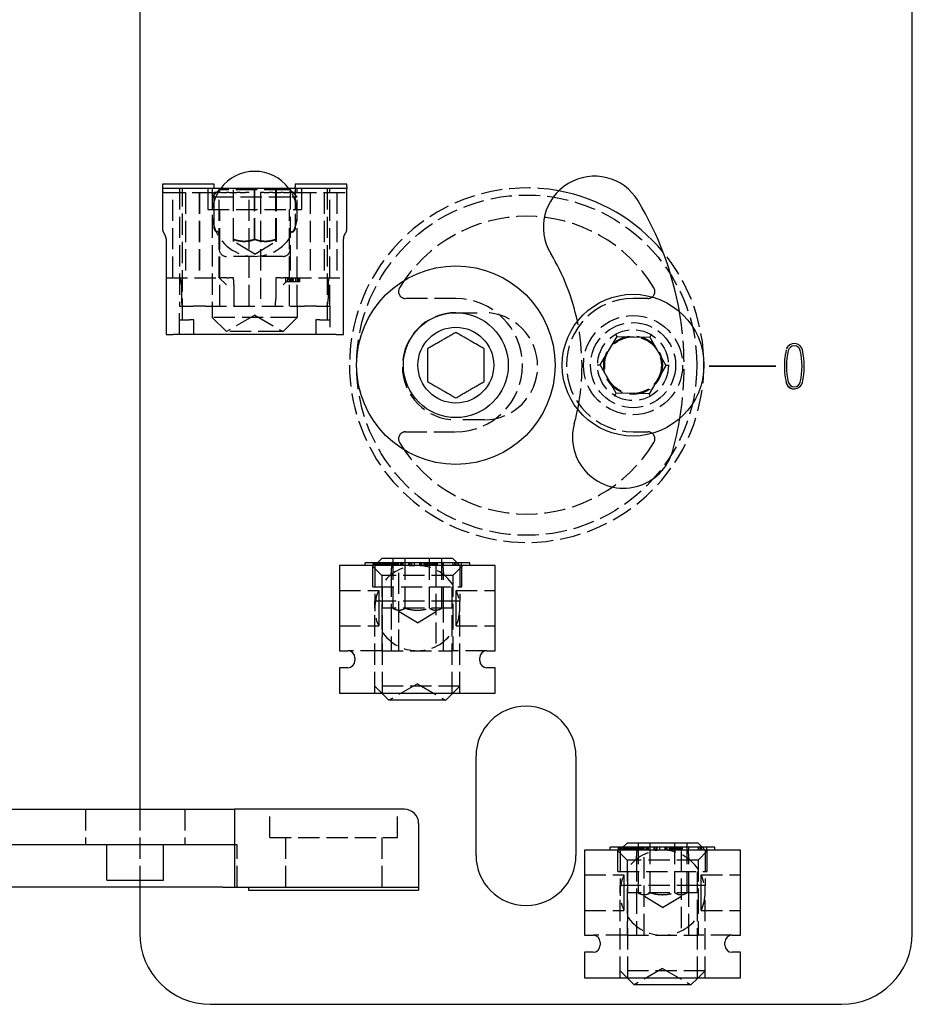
# Model space of a CAD drawing. Header units: millimetres. Extents: x -168 to 186, y -31 to 142.
# Tile 8 of 52: x 10 to 73, y -11 to 58. Entities that reach past the tile are written whole.
import ezdxf

# ---------------------------------------------------------------- set-up
doc = ezdxf.new("R2010")
doc.units = ezdxf.units.MM
doc.header["$LTSCALE"] = 10
doc.linetypes.add('ALLCAD_Strich', pattern=[0.2, 0.15, -0.05])
doc.layers.add('BESCH_KONT_sich_schn_ansi_2d', color=40, linetype='Continuous')

msp = doc.modelspace()

# ---------------------------------------------------------------- linework, layer by layer
at = {"layer": 'BESCH_KONT_sich_schn_ansi_2d', "linetype": 'Continuous', "extrusion": (0, 1, 2.22045e-16)}
for p, q in [((72.823, -6.006), (72.823, 111.494)), ((18.324, 73.892), (18.324, 2.75)), ((23.587, 46.839), (19.938, 46.839)), ((19.938, 46.839), (19.938, 46.639)), ((19.938, 46.639), (19.938, 46.539)), ((19.938, 46.539), (19.938, 43.673)), ((20.438, 46.539), (19.938, 46.539)), ((32.438, 46.539), (20.438, 46.539)), ((23.587, 46.639), (23.587, 46.839)), ((23.587, 46.539), (23.587, 46.639)), ((29.287, 46.839), (29.287, 46.639)), ((32.938, 46.839), (29.287, 46.839)), ((29.287, 46.539), (29.287, 46.639)), ((32.938, 46.539), (32.438, 46.539)), ((32.938, 46.639), (32.938, 46.839)), ((32.938, 46.639), (32.938, 46.539)), ((32.938, 43.673), (32.938, 46.539)), ((20.004, 43.423), (20.121, 43.222)), ((32.754, 43.222), (32.871, 43.423)), ((20.188, 42.972), (20.188, 36.239)), ((32.688, 36.239), (32.688, 42.972)), ((20.188, 36.239), (20.688, 36.239)), ((32.188, 36.239), (20.688, 36.239)), ((32.188, 36.239), (32.688, 36.239)), ((51.996, 36.084), (51.883, 36.286)), ((54.423, 36.251), (54.305, 36.053)), ((50.814, 34.1), (51.996, 36.084)), ((51.996, 36.084), (54.305, 36.053)), ((54.305, 36.053), (55.433, 34.037)), ((50.583, 34.103), (50.814, 34.1)), ((51.942, 32.085), (50.814, 34.1)), ((55.433, 34.037), (54.251, 32.053)), ((55.663, 34.034), (55.433, 34.037)), ((58.488, 33.994), (58.502, 33.994)), ((63.188, 33.994), (58.505, 33.994)), ((58.505, 33.993), (63.188, 33.993)), ((63.206, 33.994), (63.191, 33.994)), ((51.823, 31.886), (51.942, 32.085)), ((54.251, 32.053), (51.942, 32.085)), ((54.364, 31.852), (54.251, 32.053)), ((35.408, 20.432), (35.108, 20.132)), ((40.408, 20.432), (35.408, 20.432)), ((40.408, 20.432), (40.708, 20.132)), ((32.408, 19.932), (32.408, 13.932)), ((43.408, 19.932), (32.408, 19.932)), ((34.218, 19.932), (34.218, 20.132)), ((34.91, 20.132), (34.218, 20.132)), ((34.91, 19.932), (34.91, 20.132)), ((35.212, 20.132), (34.91, 20.132)), ((35.256, 20.132), (35.212, 20.132)), ((35.281, 20.132), (35.256, 20.132)), ((35.311, 20.132), (35.281, 20.132)), ((35.346, 20.132), (35.311, 20.132)), ((35.39, 20.132), (35.346, 20.132)), ((35.39, 19.932), (35.39, 20.132)), ((35.442, 20.132), (35.39, 20.132)), ((35.505, 20.132), (35.442, 20.132)), ((35.442, 19.932), (35.442, 20.132)), ((35.505, 19.932), (35.505, 20.132)), ((35.53, 20.132), (35.505, 20.132)), ((35.557, 20.132), (35.53, 20.132)), ((35.584, 20.132), (35.557, 20.132)), ((35.612, 20.132), (35.584, 20.132)), ((35.612, 19.932), (35.612, 20.132)), ((35.642, 20.132), (35.612, 20.132)), ((35.672, 20.132), (35.642, 20.132)), ((35.705, 20.132), (35.672, 20.132)), ((35.735, 20.132), (35.705, 20.132)), ((35.768, 20.132), (35.735, 20.132)), ((35.801, 20.132), (35.768, 20.132)), ((35.809, 20.132), (35.801, 20.132)), ((35.809, 19.932), (35.809, 20.132)), ((37.309, 20.132), (35.809, 20.132)), ((37.309, 19.932), (37.309, 20.132)), ((38.16, 20.132), (37.309, 20.132)), ((38.16, 19.932), (38.16, 20.132)), ((38.881, 20.132), (38.16, 20.132)), ((38.881, 19.932), (38.881, 20.132)), ((39.193, 20.132), (38.881, 20.132)), ((39.193, 19.932), (39.193, 20.132)), ((41.024, 20.132), (39.193, 20.132)), ((41.024, 19.932), (41.024, 20.132)), ((41.6, 20.132), (41.024, 20.132)), ((41.6, 19.932), (41.6, 20.132)), ((43.408, 13.932), (43.408, 19.932)), ((32.408, 13.932), (33.008, 13.932)), ((42.808, 13.932), (43.408, 13.932)), ((33.508, 13.432), (33.508, 13.232)), ((42.308, 13.232), (42.308, 13.432)), ((33.008, 12.732), (32.408, 12.732)), ((32.408, 12.732), (32.408, 11.432)), ((43.408, 12.732), (42.808, 12.732)), ((43.408, 11.432), (43.408, 12.732)), ((32.408, 11.432), (32.408, 10.932)), ((43.408, 10.932), (43.408, 11.432)), ((32.408, 10.932), (43.408, 10.932)), ((35.908, 10.432), (35.408, 10.932)), ((39.908, 10.432), (35.908, 10.432)), ((39.908, 10.432), (40.408, 10.932)), ((42.049, -0.506), (42.049, 6.494)), ((49.099, 6.494), (49.099, -0.506)), ((-25.005, 2.75), (25.005, 2.75)), ((36, 2.75), (25.005, 2.75)), ((37, 2.75), (36, 2.75)), ((25, 1.75), (25, -2.75)), ((38, 1.75), (38, -2.75)), ((25, 0.25), (-25, 0.25)), ((16, -2.25), (16, 0.25)), ((20, -2.25), (20, 0.25)), ((51.518, -0.134), (51.518, 0.066)), ((52.21, 0.066), (51.518, 0.066)), ((52.21, -0.134), (52.21, 0.066)), ((52.512, 0.066), (52.21, 0.066)), ((52.708, 0.366), (52.408, 0.066)), ((52.556, 0.066), (52.512, 0.066)), ((52.58, 0.066), (52.556, 0.066)), ((52.61, 0.066), (52.58, 0.066)), ((52.646, 0.066), (52.61, 0.066)), ((52.69, 0.066), (52.646, 0.066)), ((52.69, -0.134), (52.69, 0.066)), ((52.742, 0.066), (52.69, 0.066)), ((57.708, 0.366), (52.708, 0.366)), ((52.805, 0.066), (52.742, 0.066)), ((52.742, -0.134), (52.742, 0.066)), ((52.805, -0.134), (52.805, 0.066)), ((52.829, 0.066), (52.805, 0.066)), ((52.857, 0.066), (52.829, 0.066)), ((52.884, 0.066), (52.857, 0.066)), ((52.912, 0.066), (52.884, 0.066)), ((52.912, -0.134), (52.912, 0.066)), ((52.942, 0.066), (52.912, 0.066)), ((52.972, 0.066), (52.942, 0.066)), ((53.005, 0.066), (52.972, 0.066)), ((53.035, 0.066), (53.005, 0.066)), ((53.068, 0.066), (53.035, 0.066)), ((53.1, 0.066), (53.068, 0.066)), ((53.109, 0.066), (53.1, 0.066)), ((53.109, -0.134), (53.109, 0.066)), ((54.609, 0.066), (53.109, 0.066)), ((54.609, -0.134), (54.609, 0.066)), ((55.46, 0.066), (54.609, 0.066)), ((55.46, -0.134), (55.46, 0.066)), ((56.181, 0.066), (55.46, 0.066)), ((56.181, -0.134), (56.181, 0.066)), ((56.493, 0.066), (56.181, 0.066)), ((56.493, -0.134), (56.493, 0.066)), ((58.324, 0.066), (56.493, 0.066)), ((57.708, 0.366), (58.008, 0.066)), ((58.324, -0.134), (58.324, 0.066)), ((58.9, 0.066), (58.324, 0.066)), ((58.9, -0.134), (58.9, 0.066)), ((49.708, -0.134), (49.708, -6.134)), ((60.708, -0.134), (49.708, -0.134)), ((60.708, -6.134), (60.708, -0.134)), ((24.195, -2.75), (5, -2.75)), ((16, -2.25), (20, -2.25)), ((18.324, -2.75), (18.324, -6.006)), ((24.195, -2.75), (25, -2.75)), ((25, -2.75), (36, -2.75)), ((26, -2.75), (26, -2.95)), ((36, -2.75), (38, -2.75)), ((38, -2.75), (38, -2.95)), ((26, -2.95), (38, -2.95)), ((49.708, -6.134), (50.308, -6.134)), ((60.108, -6.134), (60.708, -6.134)), ((50.808, -6.634), (50.808, -6.834)), ((59.608, -6.834), (59.608, -6.634)), ((50.308, -7.334), (49.708, -7.334)), ((49.708, -7.334), (49.708, -8.634)), ((60.708, -7.334), (60.108, -7.334)), ((60.708, -8.634), (60.708, -7.334)), ((49.708, -8.634), (49.708, -9.134)), ((60.708, -9.134), (60.708, -8.634)), ((49.708, -9.134), (60.708, -9.134)), ((53.208, -9.634), (52.708, -9.134)), ((57.208, -9.634), (53.208, -9.634)), ((57.208, -9.634), (57.708, -9.134)), ((23.323, -11.006), (67.823, -11.006))]:
    msp.add_line(p, q, dxfattribs=at)
at = {"layer": 'BESCH_KONT_sich_schn_ansi_2d', "linetype": 'ALLCAD_Strich', "extrusion": (0, 1, 2.22045e-16)}
for p, q in [((21.137, 46.539), (21.137, 38.239)), ((21.337, 37.264), (21.337, 46.539)), ((23.137, 46.539), (23.137, 45.039)), ((23.437, 46.539), (23.437, 38.239)), ((23.587, 44.739), (23.587, 46.539)), ((23.938, 42.239), (23.938, 46.539)), ((28.937, 46.539), (28.937, 42.239)), ((29.287, 46.539), (29.287, 44.739)), ((29.437, 38.239), (29.437, 46.539)), ((29.738, 46.539), (29.738, 45.039)), ((31.538, 46.539), (31.538, 37.264)), ((31.738, 38.239), (31.738, 46.539)), ((20.021, 46.239), (23.587, 46.239)), ((20.656, 40.239), (20.656, 46.239)), ((21.547, 46.239), (21.547, 40.239)), ((22.522, 46.239), (22.522, 40.239)), ((22.537, 46.239), (22.537, 40.239)), ((23.437, 45.939), (29.043, 45.939)), ((23.938, 46.439), (23.437, 45.939)), ((23.762, 46.239), (23.587, 46.239)), ((23.938, 46.239), (23.762, 46.239)), ((28.609, 46.439), (23.938, 46.439)), ((24.037, 46.239), (23.938, 46.239)), ((24.037, 46.239), (24.435, 46.239)), ((24.6, 46.239), (24.435, 46.239)), ((24.6, 46.239), (25.172, 46.239)), ((24.933, 42.939), (24.933, 46.439)), ((24.942, 42.939), (24.942, 46.439)), ((25.421, 46.239), (25.172, 46.239)), ((25.421, 46.239), (25.787, 46.239)), ((26.037, 46.239), (25.787, 46.239)), ((26.037, 38.239), (26.037, 46.239)), ((26.429, 42.939), (26.429, 46.439)), ((26.446, 42.939), (26.446, 46.439)), ((26.837, 46.239), (26.837, 38.239)), ((27.087, 46.239), (26.837, 46.239)), ((27.087, 46.239), (27.454, 46.239)), ((27.703, 46.239), (27.454, 46.239)), ((27.703, 46.239), (28.275, 46.239)), ((27.933, 42.939), (27.933, 46.439)), ((27.942, 46.439), (27.942, 42.939)), ((28.44, 46.239), (28.275, 46.239)), ((28.44, 46.239), (28.837, 46.239)), ((28.937, 46.439), (28.609, 46.439)), ((28.937, 46.239), (28.837, 46.239)), ((28.937, 46.439), (29.437, 45.939)), ((29.113, 46.239), (28.937, 46.239)), ((29.043, 45.939), (29.437, 45.939)), ((29.287, 46.239), (29.113, 46.239)), ((29.287, 46.239), (32.854, 46.239)), ((30.338, 46.239), (30.338, 40.239)), ((30.353, 46.239), (30.353, 40.239)), ((31.328, 46.239), (31.328, 40.239)), ((32.219, 46.239), (32.219, 40.239)), ((23.137, 45.039), (29.738, 45.039)), ((23.587, 43.689), (23.587, 44.739)), ((23.979, 38.239), (23.979, 45.039)), ((28.896, 38.239), (28.896, 45.039)), ((29.287, 44.739), (29.287, 43.689)), ((26.438, 41.898), (24.937, 42.8)), ((26.438, 41.898), (27.938, 42.8)), ((23.938, 40.239), (23.938, 42.239)), ((28.438, 41.739), (24.437, 41.739)), ((28.937, 42.239), (28.937, 40.239)), ((20.188, 40.239), (23.938, 40.239)), ((21.262, 39.739), (21.262, 38.739)), ((23.938, 40.239), (24.037, 40.239)), ((24.437, 39.739), (23.938, 40.239)), ((24.435, 40.239), (24.037, 40.239)), ((24.435, 40.239), (24.6, 40.239)), ((24.93, 40.239), (24.6, 40.239)), ((24.959, 39.739), (24.959, 38.739)), ((27.916, 39.739), (27.916, 38.739)), ((28.275, 40.239), (27.945, 40.239)), ((28.275, 40.239), (28.44, 40.239)), ((28.937, 40.239), (28.438, 39.739)), ((28.837, 40.239), (28.44, 40.239)), ((28.604, 40.239), (28.604, 39.939)), ((28.758, 39.939), (28.604, 39.939)), ((28.758, 40.239), (28.758, 39.939)), ((28.88, 39.939), (28.758, 39.939)), ((28.837, 40.239), (28.937, 40.239)), ((28.88, 40.239), (28.88, 39.939)), ((29.098, 39.939), (28.88, 39.939)), ((28.907, 40.239), (28.907, 39.939)), ((28.937, 40.239), (32.688, 40.239)), ((29.01, 40.239), (29.01, 39.939)), ((29.015, 40.239), (29.015, 39.939)), ((29.041, 40.239), (29.041, 39.939)), ((29.098, 40.239), (29.098, 39.939)), ((29.314, 39.939), (29.098, 39.939)), ((29.128, 40.239), (29.128, 39.939)), ((29.155, 40.239), (29.155, 39.939)), ((29.314, 40.239), (29.314, 39.939)), ((29.436, 39.939), (29.314, 39.939)), ((29.436, 40.239), (29.436, 39.939)), ((29.604, 39.939), (29.436, 39.939)), ((29.486, 40.239), (29.486, 39.939)), ((29.499, 40.239), (29.499, 39.939)), ((29.604, 40.239), (29.604, 39.939)), ((31.613, 39.739), (31.613, 38.739)), ((21.137, 36.239), (21.137, 38.239)), ((21.137, 38.239), (22.09, 38.239)), ((22.938, 38.239), (22.09, 38.239)), ((22.938, 38.239), (29.937, 38.239)), ((23.437, 38.239), (23.437, 37.439)), ((29.437, 38.239), (29.437, 37.439)), ((30.785, 38.239), (29.937, 38.239)), ((30.785, 38.239), (31.738, 38.239)), ((31.738, 38.239), (31.738, 36.239)), ((40.623, 38.769), (37.082, 38.769)), ((54.165, 38.769), (53.123, 38.769)), ((26.438, 37.594), (24.437, 36.439)), ((26.438, 37.594), (28.438, 36.439)), ((40.624, 37.769), (42.624, 37.769)), ((21.137, 37.264), (21.282, 37.264)), ((21.282, 37.264), (21.337, 37.264)), ((21.337, 37.264), (21.837, 37.264)), ((22.137, 37.264), (21.837, 37.264)), ((22.137, 36.239), (22.137, 37.264)), ((29.043, 37.439), (23.437, 37.439)), ((24.437, 36.439), (23.437, 37.439)), ((28.438, 36.439), (29.437, 37.439)), ((29.437, 37.439), (29.043, 37.439)), ((31.038, 37.264), (30.738, 37.264)), ((30.738, 37.264), (30.738, 36.239)), ((31.038, 37.264), (31.538, 37.264)), ((31.538, 37.264), (31.593, 37.264)), ((31.593, 37.264), (31.738, 37.264)), ((28.174, 36.439), (24.437, 36.439)), ((28.438, 36.439), (28.174, 36.439)), ((42.624, 30.219), (40.624, 30.219)), ((37.082, 29.369), (40.623, 29.369)), ((53.123, 29.369), (54.165, 29.369)), ((36.176, 20.432), (36.176, 16.932)), ((37.042, 16.932), (37.042, 20.432)), ((38.774, 16.932), (38.774, 20.432)), ((39.64, 16.932), (39.64, 20.432)), ((34.708, 19.932), (35.408, 19.232)), ((34.758, 18.432), (34.758, 19.932)), ((34.799, 19.932), (34.799, 20.132)), ((34.897, 19.932), (34.897, 20.132)), ((35.108, 20.132), (34.908, 19.932)), ((34.908, 19.932), (34.908, 17.432)), ((34.911, 19.932), (34.911, 20.132)), ((34.927, 19.932), (34.927, 20.132)), ((34.949, 19.932), (34.949, 20.132)), ((34.952, 19.932), (34.952, 20.132)), ((34.974, 19.932), (34.974, 20.132)), ((34.977, 19.932), (34.977, 20.132)), ((34.99, 19.932), (34.99, 20.132)), ((34.996, 19.932), (34.996, 20.132)), ((35.007, 19.932), (35.007, 20.132)), ((35.018, 19.932), (35.018, 20.132)), ((35.02, 19.932), (35.02, 20.132)), ((35.04, 19.932), (35.04, 20.132)), ((35.042, 19.932), (35.042, 20.132)), ((35.045, 19.932), (35.045, 20.132)), ((35.053, 19.932), (35.053, 20.132)), ((35.056, 19.932), (35.056, 20.132)), ((35.061, 19.932), (35.061, 20.132)), ((35.064, 19.932), (35.064, 20.132)), ((35.067, 19.932), (35.067, 20.132)), ((35.075, 19.932), (35.075, 20.132)), ((35.078, 19.932), (35.078, 20.132)), ((35.097, 19.932), (35.097, 20.132)), ((35.1, 19.932), (35.1, 20.132)), ((35.105, 19.932), (35.105, 20.132)), ((35.114, 19.932), (35.114, 20.132)), ((35.127, 19.932), (35.127, 20.132)), ((35.133, 19.932), (35.133, 20.132)), ((35.138, 19.932), (35.138, 20.132)), ((35.149, 19.932), (35.149, 20.132)), ((35.171, 19.932), (35.171, 20.132)), ((35.174, 19.932), (35.174, 20.132)), ((35.179, 19.932), (35.179, 20.132)), ((35.207, 19.932), (35.207, 20.132)), ((35.223, 19.932), (35.223, 20.132)), ((35.226, 19.932), (35.226, 20.132)), ((35.25, 19.932), (35.25, 20.132)), ((35.267, 19.932), (35.267, 20.132)), ((35.275, 19.932), (35.275, 20.132)), ((35.286, 19.932), (35.286, 20.132)), ((35.294, 19.932), (35.294, 20.132)), ((35.3, 19.932), (35.3, 20.132)), ((35.316, 19.932), (35.316, 20.132)), ((35.322, 19.932), (35.322, 20.132)), ((35.324, 19.932), (35.324, 20.132)), ((35.33, 19.932), (35.33, 20.132)), ((35.341, 19.932), (35.341, 20.132)), ((35.344, 19.932), (35.344, 20.132)), ((35.363, 19.932), (35.363, 20.132)), ((35.376, 19.932), (35.376, 20.132)), ((35.379, 19.932), (35.379, 20.132)), ((35.393, 19.932), (35.393, 20.132)), ((35.395, 19.932), (35.395, 20.132)), ((35.401, 19.932), (35.401, 20.132)), ((35.417, 19.932), (35.417, 20.132)), ((35.42, 19.932), (35.42, 20.132)), ((35.423, 19.932), (35.423, 20.132)), ((35.431, 19.932), (35.431, 20.132)), ((35.445, 19.932), (35.445, 20.132)), ((35.448, 19.932), (35.448, 20.132)), ((35.459, 19.932), (35.459, 20.132)), ((35.491, 19.932), (35.491, 20.132)), ((35.519, 19.932), (35.519, 20.132)), ((35.532, 19.932), (35.532, 20.132)), ((35.541, 19.932), (35.541, 20.132)), ((35.568, 19.932), (35.568, 20.132)), ((35.571, 19.932), (35.571, 20.132)), ((35.579, 19.932), (35.579, 20.132)), ((35.595, 19.932), (35.595, 20.132)), ((35.62, 19.932), (35.62, 20.132)), ((35.645, 19.932), (35.645, 20.132)), ((35.71, 19.932), (35.71, 20.132)), ((35.724, 19.932), (35.724, 20.132)), ((35.74, 19.932), (35.74, 20.132)), ((35.762, 19.932), (35.762, 20.132)), ((35.765, 19.932), (35.765, 20.132)), ((35.79, 19.932), (35.79, 20.132)), ((35.803, 19.932), (35.803, 20.132)), ((35.82, 19.932), (35.82, 20.132)), ((35.831, 19.932), (35.831, 20.132)), ((35.834, 19.932), (35.834, 20.132)), ((35.853, 19.932), (35.853, 20.132)), ((35.855, 19.932), (35.855, 20.132)), ((35.864, 19.932), (35.864, 20.132)), ((35.866, 19.932), (35.866, 20.132)), ((35.869, 19.932), (35.869, 20.132)), ((35.875, 19.932), (35.875, 20.132)), ((35.877, 19.932), (35.877, 20.132)), ((35.88, 19.932), (35.88, 20.132)), ((35.888, 19.932), (35.888, 20.132)), ((35.891, 19.932), (35.891, 20.132)), ((35.91, 19.932), (35.91, 20.132)), ((35.913, 19.932), (35.913, 20.132)), ((35.918, 19.932), (35.918, 20.132)), ((35.927, 19.932), (35.927, 20.132)), ((35.94, 19.932), (35.94, 20.132)), ((35.946, 19.932), (35.946, 20.132)), ((35.951, 19.932), (35.951, 20.132)), ((35.954, 19.932), (35.954, 20.132)), ((35.962, 19.932), (35.962, 20.132)), ((35.981, 19.932), (35.981, 20.132)), ((35.984, 19.932), (35.984, 20.132)), ((35.987, 19.932), (35.987, 20.132)), ((35.992, 19.932), (35.992, 20.132)), ((36.02, 19.932), (36.02, 20.132)), ((36.033, 19.932), (36.033, 20.132)), ((36.036, 19.932), (36.036, 20.132)), ((36.039, 19.932), (36.039, 20.132)), ((36.064, 19.932), (36.064, 20.132)), ((36.077, 19.932), (36.077, 20.132)), ((36.08, 19.932), (36.08, 20.132)), ((36.088, 19.932), (36.088, 20.132)), ((36.099, 19.932), (36.099, 20.132)), ((36.107, 19.932), (36.107, 20.132)), ((36.113, 19.932), (36.113, 20.132)), ((36.129, 19.932), (36.129, 20.132)), ((36.135, 19.932), (36.135, 20.132)), ((36.137, 19.932), (36.137, 20.132)), ((36.14, 19.932), (36.14, 20.132)), ((36.143, 19.932), (36.143, 20.132)), ((36.154, 19.932), (36.154, 20.132)), ((36.157, 19.932), (36.157, 20.132)), ((36.159, 19.932), (36.159, 20.132)), ((36.17, 19.932), (36.17, 20.132)), ((36.173, 19.932), (36.173, 20.132)), ((36.176, 19.932), (36.176, 20.132)), ((36.189, 19.932), (36.189, 20.132)), ((36.192, 19.932), (36.192, 20.132)), ((36.206, 19.932), (36.206, 20.132)), ((36.209, 19.932), (36.209, 20.132)), ((36.214, 19.932), (36.214, 20.132)), ((36.231, 19.932), (36.231, 20.132)), ((36.233, 19.932), (36.233, 20.132)), ((36.236, 19.932), (36.236, 20.132)), ((36.244, 19.932), (36.244, 20.132)), ((36.255, 19.932), (36.255, 20.132)), ((36.258, 19.932), (36.258, 20.132)), ((36.261, 19.932), (36.261, 20.132)), ((36.272, 19.932), (36.272, 20.132)), ((36.304, 19.932), (36.304, 20.132)), ((36.332, 19.932), (36.332, 20.132)), ((36.346, 19.932), (36.346, 20.132)), ((36.354, 19.932), (36.354, 20.132)), ((36.381, 19.932), (36.381, 20.132)), ((36.384, 19.932), (36.384, 20.132)), ((36.392, 19.932), (36.392, 20.132)), ((36.409, 19.932), (36.409, 20.132)), ((36.433, 19.932), (36.433, 20.132)), ((36.444, 19.932), (36.444, 20.132)), ((36.458, 19.932), (36.458, 20.132)), ((36.493, 19.932), (36.493, 20.132)), ((36.526, 19.932), (36.526, 20.132)), ((36.559, 19.932), (36.559, 20.132)), ((36.575, 19.932), (36.575, 20.132)), ((36.606, 19.932), (36.606, 20.132)), ((36.608, 13.932), (36.608, 19.932)), ((36.743, 19.932), (36.743, 20.132)), ((36.745, 19.932), (36.745, 20.132)), ((36.754, 19.932), (36.754, 20.132)), ((36.8, 19.932), (36.8, 20.132)), ((36.811, 19.932), (36.811, 20.132)), ((36.819, 19.932), (36.819, 20.132)), ((36.838, 19.932), (36.838, 20.132)), ((36.86, 19.932), (36.86, 20.132)), ((36.869, 19.932), (36.869, 20.132)), ((36.905, 19.932), (36.905, 20.132)), ((37.323, 19.932), (37.323, 20.132)), ((37.364, 19.932), (37.364, 20.132)), ((37.479, 19.932), (37.479, 20.132)), ((37.523, 19.932), (37.523, 20.132)), ((37.708, 19.932), (37.708, 20.132)), ((37.708, 19.932), (37.708, 20.132)), ((38.095, 19.932), (38.095, 20.132)), ((38.15, 19.932), (38.15, 20.132)), ((38.166, 19.932), (38.166, 20.132)), ((38.229, 19.932), (38.229, 20.132)), ((38.393, 19.932), (38.393, 20.132)), ((38.448, 19.932), (38.448, 20.132)), ((38.456, 19.932), (38.456, 20.132)), ((38.47, 19.932), (38.47, 20.132)), ((38.486, 19.932), (38.486, 20.132)), ((38.508, 19.932), (38.508, 20.132)), ((38.514, 19.932), (38.514, 20.132)), ((38.525, 19.932), (38.525, 20.132)), ((38.536, 19.932), (38.536, 20.132)), ((38.539, 19.932), (38.539, 20.132)), ((38.55, 19.932), (38.55, 20.132)), ((38.558, 19.932), (38.558, 20.132)), ((38.566, 19.932), (38.566, 20.132)), ((38.569, 19.932), (38.569, 20.132)), ((38.577, 19.932), (38.577, 20.132)), ((38.58, 19.932), (38.58, 20.132)), ((38.582, 19.932), (38.582, 20.132)), ((38.601, 19.932), (38.601, 20.132)), ((38.612, 19.932), (38.612, 20.132)), ((38.615, 19.932), (38.615, 20.132)), ((38.621, 19.932), (38.621, 20.132)), ((38.623, 19.932), (38.623, 20.132)), ((38.626, 19.932), (38.626, 20.132)), ((38.634, 19.932), (38.634, 20.132)), ((38.637, 19.932), (38.637, 20.132)), ((38.64, 19.932), (38.64, 20.132)), ((38.656, 19.932), (38.656, 20.132)), ((38.659, 19.932), (38.659, 20.132)), ((38.667, 19.932), (38.667, 20.132)), ((38.673, 19.932), (38.673, 20.132)), ((38.686, 19.932), (38.686, 20.132)), ((38.692, 19.932), (38.692, 20.132)), ((38.7, 19.932), (38.7, 20.132)), ((38.708, 19.932), (38.708, 20.132)), ((38.73, 19.932), (38.73, 20.132)), ((38.733, 19.932), (38.733, 20.132)), ((38.736, 19.932), (38.736, 20.132)), ((38.741, 19.932), (38.741, 20.132)), ((38.766, 19.932), (38.766, 20.132)), ((38.785, 19.932), (38.785, 20.132)), ((38.788, 19.932), (38.788, 20.132)), ((38.812, 19.932), (38.812, 20.132)), ((38.829, 19.932), (38.829, 20.132)), ((38.834, 19.932), (38.834, 20.132)), ((38.845, 19.932), (38.845, 20.132)), ((38.853, 19.932), (38.853, 20.132)), ((38.881, 19.932), (38.881, 20.132)), ((38.886, 19.932), (38.886, 20.132)), ((38.892, 19.932), (38.892, 20.132)), ((38.903, 19.932), (38.903, 20.132)), ((38.922, 19.932), (38.922, 20.132)), ((38.935, 19.932), (38.935, 20.132)), ((38.941, 19.932), (38.941, 20.132)), ((38.955, 19.932), (38.955, 20.132)), ((38.96, 19.932), (38.96, 20.132)), ((38.977, 19.932), (38.977, 20.132)), ((38.979, 19.932), (38.979, 20.132)), ((38.982, 19.932), (38.982, 20.132)), ((39.001, 19.932), (39.001, 20.132)), ((39.007, 19.932), (39.007, 20.132)), ((39.009, 19.932), (39.009, 20.132)), ((39.018, 19.932), (39.018, 20.132)), ((39.051, 19.932), (39.051, 20.132)), ((39.078, 19.932), (39.078, 20.132)), ((39.092, 19.932), (39.092, 20.132)), ((39.1, 19.932), (39.1, 20.132)), ((39.119, 19.932), (39.119, 20.132)), ((39.127, 19.932), (39.127, 20.132)), ((39.133, 19.932), (39.133, 20.132)), ((39.141, 19.932), (39.141, 20.132)), ((39.155, 19.932), (39.155, 20.132)), ((39.179, 19.932), (39.179, 20.132)), ((39.204, 19.932), (39.204, 20.132)), ((39.208, 19.932), (39.208, 13.932)), ((39.292, 19.932), (39.292, 20.132)), ((39.321, 19.932), (39.321, 20.132)), ((39.651, 19.932), (39.651, 20.132)), ((39.754, 19.932), (39.754, 20.132)), ((41.108, 19.932), (40.408, 19.232)), ((40.432, 19.932), (40.432, 20.132)), ((40.55, 19.932), (40.55, 20.132)), ((40.658, 19.932), (40.658, 20.132)), ((40.708, 20.132), (40.908, 19.932)), ((40.789, 19.932), (40.789, 20.132)), ((40.908, 19.932), (40.908, 17.432)), ((41.058, 18.432), (41.058, 19.932)), ((40.408, 19.232), (35.408, 19.232)), ((35.408, 19.232), (35.408, 16.932)), ((36.059, 19.232), (36.059, 16.932)), ((39.757, 16.932), (39.757, 19.232)), ((40.408, 19.232), (40.408, 16.932)), ((32.408, 18.182), (35.181, 18.182)), ((34.758, 18.432), (41.058, 18.432)), ((35.181, 18.182), (35.181, 16.932)), ((35.45, 10.932), (35.45, 18.432)), ((40.367, 10.932), (40.367, 18.432)), ((40.635, 16.932), (40.635, 18.182)), ((40.635, 18.182), (43.408, 18.182)), ((34.908, 10.932), (34.908, 17.432)), ((35.408, 17.432), (34.908, 17.432)), ((40.408, 17.432), (35.408, 17.432)), ((40.908, 17.432), (40.408, 17.432)), ((40.908, 10.932), (40.908, 17.432)), ((35.181, 16.932), (35.181, 15.682)), ((35.408, 16.932), (35.408, 13.932)), ((40.408, 16.932), (35.408, 16.932)), ((36.059, 16.932), (36.059, 13.932)), ((37.908, 15.891), (36.176, 16.932)), ((37.908, 15.891), (39.64, 16.932)), ((39.757, 13.932), (39.757, 16.932)), ((40.408, 16.932), (40.408, 13.932)), ((40.635, 15.682), (40.635, 16.932)), ((32.408, 15.682), (35.181, 15.682)), ((40.635, 15.682), (43.408, 15.682)), ((35.408, 13.932), (33.008, 13.932)), ((35.408, 13.932), (40.408, 13.932)), ((42.808, 13.932), (40.408, 13.932)), ((40.908, 11.432), (34.908, 11.432)), ((35.408, 10.932), (34.908, 11.432)), ((37.908, 11.587), (35.908, 10.432)), ((37.908, 11.587), (39.908, 10.432)), ((40.408, 10.932), (40.908, 11.432)), ((14.5, 2.75), (14.5, 0.25)), ((18.324, 2.75), (18.324, -2.75)), ((21.5, 2.75), (21.5, 0.25)), ((25.03, 0.25), (25.03, 2.75)), ((27.5, 0.75), (27.5, 2.75)), ((36.5, 0.75), (36.5, 2.75)), ((27.5, 0.75), (36.5, 0.75)), ((28.6, 0.75), (28.6, -2.95)), ((35.4, 0.75), (35.4, -2.95)), ((25.03, 0.25), (25, 0.25)), ((25.195, 0.25), (25.03, 0.25)), ((25.195, 0.25), (25.195, 0.25)), ((25.195, -2.75), (25.195, 0.25)), ((52.098, -0.134), (52.098, 0.066)), ((52.197, -0.134), (52.197, 0.066)), ((52.408, 0.066), (52.208, -0.134)), ((52.211, -0.134), (52.211, 0.066)), ((52.227, -0.134), (52.227, 0.066)), ((52.249, -0.134), (52.249, 0.066)), ((52.252, -0.134), (52.252, 0.066)), ((52.274, -0.134), (52.274, 0.066)), ((52.276, -0.134), (52.276, 0.066)), ((52.29, -0.134), (52.29, 0.066)), ((52.295, -0.134), (52.295, 0.066)), ((52.306, -0.134), (52.306, 0.066)), ((52.317, -0.134), (52.317, 0.066)), ((52.32, -0.134), (52.32, 0.066)), ((52.339, -0.134), (52.339, 0.066)), ((52.342, -0.134), (52.342, 0.066)), ((52.345, -0.134), (52.345, 0.066)), ((52.353, -0.134), (52.353, 0.066)), ((52.356, -0.134), (52.356, 0.066)), ((52.361, -0.134), (52.361, 0.066)), ((52.364, -0.134), (52.364, 0.066)), ((52.367, -0.134), (52.367, 0.066)), ((52.375, -0.134), (52.375, 0.066)), ((52.378, -0.134), (52.378, 0.066)), ((52.397, -0.134), (52.397, 0.066)), ((52.4, -0.134), (52.4, 0.066)), ((52.405, -0.134), (52.405, 0.066)), ((52.413, -0.134), (52.413, 0.066)), ((52.427, -0.134), (52.427, 0.066)), ((52.432, -0.134), (52.432, 0.066)), ((52.438, -0.134), (52.438, 0.066)), ((52.449, -0.134), (52.449, 0.066)), ((52.471, -0.134), (52.471, 0.066)), ((52.473, -0.134), (52.473, 0.066)), ((52.479, -0.134), (52.479, 0.066)), ((52.506, -0.134), (52.506, 0.066)), ((52.523, -0.134), (52.523, 0.066)), ((52.525, -0.134), (52.525, 0.066)), ((52.55, -0.134), (52.55, 0.066)), ((52.567, -0.134), (52.567, 0.066)), ((52.575, -0.134), (52.575, 0.066)), ((52.586, -0.134), (52.586, 0.066)), ((52.594, -0.134), (52.594, 0.066)), ((52.599, -0.134), (52.599, 0.066)), ((52.616, -0.134), (52.616, 0.066)), ((52.621, -0.134), (52.621, 0.066)), ((52.624, -0.134), (52.624, 0.066)), ((52.629, -0.134), (52.629, 0.066)), ((52.64, -0.134), (52.64, 0.066)), ((52.643, -0.134), (52.643, 0.066)), ((52.662, -0.134), (52.662, 0.066)), ((52.676, -0.134), (52.676, 0.066)), ((52.679, -0.134), (52.679, 0.066)), ((52.692, -0.134), (52.692, 0.066)), ((52.695, -0.134), (52.695, 0.066)), ((52.701, -0.134), (52.701, 0.066)), ((52.717, -0.134), (52.717, 0.066)), ((52.72, -0.134), (52.72, 0.066)), ((52.723, -0.134), (52.723, 0.066)), ((52.731, -0.134), (52.731, 0.066)), ((52.745, -0.134), (52.745, 0.066)), ((52.747, -0.134), (52.747, 0.066)), ((52.758, -0.134), (52.758, 0.066)), ((52.791, -0.134), (52.791, 0.066)), ((52.818, -0.134), (52.818, 0.066)), ((52.832, -0.134), (52.832, 0.066)), ((52.84, -0.134), (52.84, 0.066)), ((52.868, -0.134), (52.868, 0.066)), ((52.87, -0.134), (52.87, 0.066)), ((52.879, -0.134), (52.879, 0.066)), ((52.895, -0.134), (52.895, 0.066)), ((52.92, -0.134), (52.92, 0.066)), ((52.944, -0.134), (52.944, 0.066)), ((53.01, -0.134), (53.01, 0.066)), ((53.024, -0.134), (53.024, 0.066)), ((53.04, -0.134), (53.04, 0.066)), ((53.062, -0.134), (53.062, 0.066)), ((53.065, -0.134), (53.065, 0.066)), ((53.089, -0.134), (53.089, 0.066)), ((53.103, -0.134), (53.103, 0.066)), ((53.12, -0.134), (53.12, 0.066)), ((53.13, -0.134), (53.13, 0.066)), ((53.133, -0.134), (53.133, 0.066)), ((53.152, -0.134), (53.152, 0.066)), ((53.155, -0.134), (53.155, 0.066)), ((53.163, -0.134), (53.163, 0.066)), ((53.166, -0.134), (53.166, 0.066)), ((53.169, -0.134), (53.169, 0.066)), ((53.174, -0.134), (53.174, 0.066)), ((53.177, -0.134), (53.177, 0.066)), ((53.18, -0.134), (53.18, 0.066)), ((53.188, -0.134), (53.188, 0.066)), ((53.191, -0.134), (53.191, 0.066)), ((53.21, -0.134), (53.21, 0.066)), ((53.213, -0.134), (53.213, 0.066)), ((53.218, -0.134), (53.218, 0.066)), ((53.226, -0.134), (53.226, 0.066)), ((53.24, -0.134), (53.24, 0.066)), ((53.246, -0.134), (53.246, 0.066)), ((53.251, -0.134), (53.251, 0.066)), ((53.254, -0.134), (53.254, 0.066)), ((53.262, -0.134), (53.262, 0.066)), ((53.281, -0.134), (53.281, 0.066)), ((53.284, -0.134), (53.284, 0.066)), ((53.287, -0.134), (53.287, 0.066)), ((53.292, -0.134), (53.292, 0.066)), ((53.319, -0.134), (53.319, 0.066)), ((53.333, -0.134), (53.333, 0.066)), ((53.336, -0.134), (53.336, 0.066)), ((53.339, -0.134), (53.339, 0.066)), ((53.363, -0.134), (53.363, 0.066)), ((53.377, -0.134), (53.377, 0.066)), ((53.38, -0.134), (53.38, 0.066)), ((53.388, -0.134), (53.388, 0.066)), ((53.399, -0.134), (53.399, 0.066)), ((53.407, -0.134), (53.407, 0.066)), ((53.413, -0.134), (53.413, 0.066)), ((53.429, -0.134), (53.429, 0.066)), ((53.434, -0.134), (53.434, 0.066)), ((53.437, -0.134), (53.437, 0.066)), ((53.44, -0.134), (53.44, 0.066)), ((53.443, -0.134), (53.443, 0.066)), ((53.454, -0.134), (53.454, 0.066)), ((53.456, -0.134), (53.456, 0.066)), ((53.459, -0.134), (53.459, 0.066)), ((53.47, -0.134), (53.47, 0.066)), ((53.473, -0.134), (53.473, 0.066)), ((53.476, 0.366), (53.476, -3.134)), ((53.476, -0.134), (53.476, 0.066)), ((53.489, -0.134), (53.489, 0.066)), ((53.492, -0.134), (53.492, 0.066)), ((53.506, -0.134), (53.506, 0.066)), ((53.508, -0.134), (53.508, 0.066)), ((53.514, -0.134), (53.514, 0.066)), ((53.53, -0.134), (53.53, 0.066)), ((53.533, -0.134), (53.533, 0.066)), ((53.536, -0.134), (53.536, 0.066)), ((53.544, -0.134), (53.544, 0.066)), ((53.555, -0.134), (53.555, 0.066)), ((53.558, -0.134), (53.558, 0.066)), ((53.56, -0.134), (53.56, 0.066)), ((53.571, -0.134), (53.571, 0.066)), ((53.604, -0.134), (53.604, 0.066)), ((53.632, -0.134), (53.632, 0.066)), ((53.645, -0.134), (53.645, 0.066)), ((53.654, -0.134), (53.654, 0.066)), ((53.681, -0.134), (53.681, 0.066)), ((53.684, -0.134), (53.684, 0.066)), ((53.692, -0.134), (53.692, 0.066)), ((53.708, -0.134), (53.708, 0.066)), ((53.733, -0.134), (53.733, 0.066)), ((53.744, -0.134), (53.744, 0.066)), ((53.757, -0.134), (53.757, 0.066)), ((53.793, -0.134), (53.793, 0.066)), ((53.826, -0.134), (53.826, 0.066)), ((53.859, -0.134), (53.859, 0.066)), ((53.874, -0.134), (53.874, 0.066)), ((53.905, -0.134), (53.905, 0.066)), ((54.042, -0.134), (54.042, 0.066)), ((54.045, -0.134), (54.045, 0.066)), ((54.053, -0.134), (54.053, 0.066)), ((54.1, -0.134), (54.1, 0.066)), ((54.111, -0.134), (54.111, 0.066)), ((54.119, -0.134), (54.119, 0.066)), ((54.138, -0.134), (54.138, 0.066)), ((54.16, -0.134), (54.16, 0.066)), ((54.168, -0.134), (54.168, 0.066)), ((54.205, -0.134), (54.205, 0.066)), ((54.342, -3.134), (54.342, 0.366)), ((54.623, -0.134), (54.623, 0.066)), ((54.664, -0.134), (54.664, 0.066)), ((54.779, -0.134), (54.779, 0.066)), ((54.823, -0.134), (54.823, 0.066)), ((55.007, -0.134), (55.007, 0.066)), ((55.008, -0.134), (55.008, 0.066)), ((55.395, -0.134), (55.395, 0.066)), ((55.45, -0.134), (55.45, 0.066)), ((55.466, -0.134), (55.466, 0.066)), ((55.529, -0.134), (55.529, 0.066)), ((55.693, -0.134), (55.693, 0.066)), ((55.747, -0.134), (55.747, 0.066)), ((55.756, -0.134), (55.756, 0.066)), ((55.77, -0.134), (55.77, 0.066)), ((55.786, -0.134), (55.786, 0.066)), ((55.808, -0.134), (55.808, 0.066)), ((55.814, -0.134), (55.814, 0.066)), ((55.825, -0.134), (55.825, 0.066)), ((55.836, -0.134), (55.836, 0.066)), ((55.838, -0.134), (55.838, 0.066)), ((55.849, -0.134), (55.849, 0.066)), ((55.857, -0.134), (55.857, 0.066)), ((55.866, -0.134), (55.866, 0.066)), ((55.868, -0.134), (55.868, 0.066)), ((55.877, -0.134), (55.877, 0.066)), ((55.879, -0.134), (55.879, 0.066)), ((55.882, -0.134), (55.882, 0.066)), ((55.901, -0.134), (55.901, 0.066)), ((55.912, -0.134), (55.912, 0.066)), ((55.915, -0.134), (55.915, 0.066)), ((55.92, -0.134), (55.92, 0.066)), ((55.923, -0.134), (55.923, 0.066)), ((55.926, -0.134), (55.926, 0.066)), ((55.934, -0.134), (55.934, 0.066)), ((55.937, -0.134), (55.937, 0.066)), ((55.94, -0.134), (55.94, 0.066)), ((55.956, -0.134), (55.956, 0.066)), ((55.959, -0.134), (55.959, 0.066)), ((55.967, -0.134), (55.967, 0.066)), ((55.972, -0.134), (55.972, 0.066)), ((55.986, -0.134), (55.986, 0.066)), ((55.992, -0.134), (55.992, 0.066)), ((56, -0.134), (56, 0.066)), ((56.008, -0.134), (56.008, 0.066)), ((56.03, -0.134), (56.03, 0.066)), ((56.033, -0.134), (56.033, 0.066)), ((56.035, -0.134), (56.035, 0.066)), ((56.041, -0.134), (56.041, 0.066)), ((56.065, -0.134), (56.065, 0.066)), ((56.074, -3.134), (56.074, 0.366)), ((56.085, -0.134), (56.085, 0.066)), ((56.087, -0.134), (56.087, 0.066)), ((56.112, -0.134), (56.112, 0.066)), ((56.128, -0.134), (56.128, 0.066)), ((56.134, -0.134), (56.134, 0.066)), ((56.145, -0.134), (56.145, 0.066)), ((56.153, -0.134), (56.153, 0.066)), ((56.18, -0.134), (56.18, 0.066)), ((56.186, -0.134), (56.186, 0.066)), ((56.191, -0.134), (56.191, 0.066)), ((56.202, -0.134), (56.202, 0.066)), ((56.221, -0.134), (56.221, 0.066)), ((56.235, -0.134), (56.235, 0.066)), ((56.241, -0.134), (56.241, 0.066)), ((56.254, -0.134), (56.254, 0.066)), ((56.26, -0.134), (56.26, 0.066)), ((56.276, -0.134), (56.276, 0.066)), ((56.279, -0.134), (56.279, 0.066)), ((56.282, -0.134), (56.282, 0.066)), ((56.301, -0.134), (56.301, 0.066)), ((56.306, -0.134), (56.306, 0.066)), ((56.309, -0.134), (56.309, 0.066)), ((56.317, -0.134), (56.317, 0.066)), ((56.35, -0.134), (56.35, 0.066)), ((56.378, -0.134), (56.378, 0.066)), ((56.391, -0.134), (56.391, 0.066)), ((56.399, -0.134), (56.399, 0.066)), ((56.419, -0.134), (56.419, 0.066)), ((56.427, -0.134), (56.427, 0.066)), ((56.432, -0.134), (56.432, 0.066)), ((56.441, -0.134), (56.441, 0.066)), ((56.454, -0.134), (56.454, 0.066)), ((56.479, -0.134), (56.479, 0.066)), ((56.504, -0.134), (56.504, 0.066)), ((56.591, -0.134), (56.591, 0.066)), ((56.62, -0.134), (56.62, 0.066)), ((56.94, -3.134), (56.94, 0.366)), ((56.951, -0.134), (56.951, 0.066)), ((57.054, -0.134), (57.054, 0.066)), ((57.731, -0.134), (57.731, 0.066)), ((57.85, -0.134), (57.85, 0.066)), ((57.958, -0.134), (57.958, 0.066)), ((58.008, 0.066), (58.208, -0.134)), ((58.089, -0.134), (58.089, 0.066)), ((52.008, -0.134), (52.708, -0.834)), ((52.058, -1.634), (52.058, -0.134)), ((52.208, -0.134), (52.208, -2.634)), ((53.908, -6.134), (53.908, -0.134)), ((56.508, -0.134), (56.508, -6.134)), ((58.408, -0.134), (57.708, -0.834)), ((58.208, -0.134), (58.208, -2.634)), ((58.358, -1.634), (58.358, -0.134)), ((57.708, -0.834), (52.708, -0.834)), ((52.708, -0.834), (52.708, -3.134)), ((53.359, -0.834), (53.359, -3.134)), ((57.057, -3.134), (57.057, -0.834)), ((57.708, -0.834), (57.708, -3.134)), ((49.708, -1.884), (52.481, -1.884)), ((52.058, -1.634), (58.358, -1.634)), ((52.481, -1.884), (52.481, -3.134)), ((52.749, -9.134), (52.749, -1.634)), ((57.666, -9.134), (57.666, -1.634)), ((57.935, -3.134), (57.935, -1.884)), ((57.935, -1.884), (60.708, -1.884)), ((52.208, -9.134), (52.208, -2.634)), ((52.708, -2.634), (52.208, -2.634)), ((57.708, -2.634), (52.708, -2.634)), ((58.208, -2.634), (57.708, -2.634)), ((58.208, -9.134), (58.208, -2.634)), ((52.481, -3.134), (52.481, -4.384)), ((52.708, -3.134), (52.708, -6.134)), ((57.708, -3.134), (52.708, -3.134)), ((53.359, -3.134), (53.359, -6.134)), ((55.208, -4.175), (53.476, -3.134)), ((55.208, -4.175), (56.94, -3.134)), ((57.057, -6.134), (57.057, -3.134)), ((57.708, -3.134), (57.708, -6.134)), ((57.935, -4.384), (57.935, -3.134)), ((49.708, -4.384), (52.481, -4.384)), ((57.935, -4.384), (60.708, -4.384)), ((52.708, -6.134), (50.308, -6.134)), ((52.708, -6.134), (57.708, -6.134)), ((60.108, -6.134), (57.708, -6.134)), ((58.208, -8.634), (52.208, -8.634)), ((52.708, -9.134), (52.208, -8.634)), ((55.208, -8.48), (53.208, -9.634)), ((55.208, -8.48), (57.208, -9.634)), ((57.708, -9.134), (58.208, -8.634))]:
    msp.add_line(p, q, dxfattribs=at)
at = {"layer": 'BESCH_KONT_sich_schn_ansi_2d', "linetype": 'ALLCAD_Strich'}
for centre, radius in [((45.623, 34.069), 12), ((53.123, 34.069), 3.5), ((53.123, 34.069), 3), ((53.123, 34.069), 2.5), ((53.123, 34.069), 2.067), ((53.123, 34.069), 2)]:
    msp.add_circle(centre, radius, dxfattribs=at)
at = {"layer": 'BESCH_KONT_sich_schn_ansi_2d', "linetype": 'Continuous'}
for centre, radius in [((40.623, 34.069), 7), ((53.123, 34.069), 5), ((40.623, 34.069), 3.7), ((40.623, 34.069), 2.675)]:
    msp.add_circle(centre, radius, dxfattribs=at)
for centre, radius, start, end in [((26.438, 44.739), 3, 36.8699, 143.1301), ((50.401, 43.794), 3.6, 31.05024, 211.05024), ((45.623, 34.069), 12.5, 39.7438, 79.60017), ((34.124, 33.994), 22.6, 9.83152, 31.05024), ((20.438, 43.673), 0.5, 180, 210), ((19.688, 42.972), 0.5, 0, 30), ((33.188, 42.972), 0.5, 150, 180), ((32.438, 43.673), 0.5, 330, 0), ((34.124, 33.994), 15.4, 11.86867, 31.05024), ((64.497, 35.009), 0.585, 12.92331, 158.55229), ((64.497, 35.009), 0.585, 12.92331, 157.83782), ((64.497, 35.009), 0.435, 12.92331, 167.07669), ((68.92, 33.994), 4.973, 167.07669, 192.92331), ((68.705, 33.994), 4.908, 165.43051, 165.50244), ((60.073, 33.994), 4.973, 347.07669, 12.92331), ((60.073, 33.994), 5.124, 347.07669, 12.92331), ((60.073, 33.994), 5.123, 347.07669, 12.92331), ((68.705, 33.994), 4.908, 174.79511, 185.20489), ((68.92, 33.994), 5.123, 175.0137, 184.9863), ((64.497, 32.979), 0.585, 201.44771, 347.07669), ((68.705, 33.994), 4.908, 194.49756, 194.56949), ((64.497, 32.979), 0.585, 202.16218, 347.07669), ((64.497, 32.979), 0.435, 192.92331, 347.07669), ((34.124, 33.994), 15.4, 344.74248, 348.58366), ((52.454, 28.994), 3.6, 164.74248, 344.74248), ((34.124, 33.994), 22.6, 344.74248, 350.62082), ((33.008, 13.432), 0.5, 0, 90), ((42.808, 13.432), 0.5, 90, 180), ((33.008, 13.232), 0.5, 270, 0), ((42.808, 13.232), 0.5, 180, 270), ((45.574, 6.494), 3.525, 0, 180), ((37, 1.75), 1, 0, 90), ((45.574, -0.506), 3.525, 180, 0), ((23.323, -6.006), 5, 180, 270), ((50.308, -6.634), 0.5, 0, 90), ((60.108, -6.634), 0.5, 90, 180), ((67.823, -6.006), 5, 270, 0), ((50.308, -6.834), 0.5, 270, 0), ((60.108, -6.834), 0.5, 180, 270)]:
    msp.add_arc(centre, radius, start, end, dxfattribs=at)
at = {"layer": 'BESCH_KONT_sich_schn_ansi_2d', "linetype": 'ALLCAD_Strich'}
for centre, radius, start, end in [((26.438, 44.739), 3, 143.1301, 0), ((26.438, 44.739), 3, 0, 36.8699), ((45.623, 34.069), 12.5, 79.60017, 180), ((45.623, 34.069), 10.5, 31.33225, 148.66775), ((23.788, 43.689), 0.2, 180, 262.81858), ((29.087, 43.689), 0.2, 277.18142, 0), ((24.437, 42.239), 0.5, 180, 270), ((28.438, 42.239), 0.5, 270, 0), ((45.623, 34.069), 12.5, 180, 39.7438), ((37.082, 39.269), 0.5, 148.66775, 270), ((54.165, 39.269), 0.5, 270, 31.33225), ((40.623, 34.069), 4.7, 270, 90), ((53.123, 34.069), 4.7, 90, 270), ((40.624, 33.994), 3.775, 90, 270), ((42.624, 33.994), 3.775, 270, 90), ((34.124, 33.994), 22.6, 350.62082, 9.83152), ((34.124, 33.994), 15.4, 348.58366, 11.86867), ((37.082, 28.869), 0.5, 90, 211.33225), ((54.165, 28.869), 0.5, 328.66775, 90), ((45.623, 34.069), 10.5, 211.33225, 328.66775), ((37.908, 16.932), 3, 33.55731, 146.44269), ((37.908, 16.932), 3, 155.37568, 204.62432), ((37.908, 16.932), 3, 335.37568, 24.62432), ((37.908, 16.932), 3, 213.55731, 326.44269), ((55.208, -3.134), 3, 33.55731, 146.44269), ((55.208, -3.134), 3, 155.37568, 204.62432), ((55.208, -3.134), 3, 335.37568, 24.62432), ((55.208, -3.134), 3, 213.55731, 326.44269)]:
    msp.add_arc(centre, radius, start, end, dxfattribs=at)
for centre, major_axis, ratio, start_param, end_param in [((19.537, 44.53), (-3, 0), 0.57735, 4.550491, 4.578657), ((33.338, 44.53), (-3, 0), 0.57735, 4.846121, 4.874287), ((21.141, 39.739), (0, -0.5), 0.240741, 1.570796, 3.141593), ((24.93, 39.739), (0, 0.5), 0.057692, 4.712389, 6.283185), ((27.945, 39.739), (0, -0.5), 0.057692, 3.141593, 4.712389), ((31.734, 39.739), (0, 0.5), 0.240741, 0, 1.570796), ((21.382, 38.739), (0, -0.5), 0.240741, 4.712389, 6.283185), ((24.988, 38.739), (0, 0.5), 0.057692, 1.570796, 3.141593), ((27.887, 38.739), (0, -0.5), 0.057692, 0, 1.570796), ((31.493, 38.739), (0, 0.5), 0.240741, 3.141593, 4.712389)]:
    msp.add_ellipse(centre, major_axis=major_axis, ratio=ratio, start_param=start_param, end_param=end_param, dxfattribs=at)
at = {"layer": 'BESCH_KONT_sich_schn_ansi_2d', "linetype": 'Continuous'}
for centre, major_axis, ratio, start_param, end_param in [((68.801, 33.994), (0.001, -5.009), 0.999077, 4.481434, 4.623078), ((58.507, 33.983), (-0.00865, 0.00865), 0.817269, 5.598003, 5.874861), ((58.507, 34.005), (-0.00865, -0.00865), 0.817269, 0.408324, 0.685182), ((63.186, 33.983), (0.00865, 0.00865), 0.817269, 0.408324, 0.685182), ((63.186, 34.005), (0.00865, -0.00865), 0.817269, 5.598003, 5.874861), ((68.801, 33.994), (0, -5.009), 0.999074, 4.801411, 4.943061), ((25.005, 1.75), (0, -1), 0.004762, 3.141593, 4.712389)]:
    msp.add_ellipse(centre, major_axis=major_axis, ratio=ratio, start_param=start_param, end_param=end_param, dxfattribs=at)
at = {"layer": 'BESCH_KONT_sich_schn_ansi_2d', "linetype": 'ALLCAD_Strich'}
for points in [[(23.762, 43.491), (23.762, 43.491), (23.762, 43.491), (23.762, 43.491)], [(29.113, 43.491), (29.113, 43.491), (29.113, 43.491), (29.113, 43.491)]]:
    msp.add_open_spline(points, degree=3, dxfattribs=at)
for points, knots in [([(23.938, 43.293), (23.938, 43.301), (23.937, 43.309), (23.935, 43.326), (23.933, 43.334), (23.926, 43.362), (23.917, 43.382), (23.895, 43.418), (23.88, 43.435), (23.847, 43.461), (23.829, 43.472), (23.794, 43.485), (23.779, 43.489), (23.762, 43.491)], [0, 0, 0, 0, 0.0252198, 0.0252198, 0.0500479, 0.0500479, 0.1131447, 0.1131447, 0.178198, 0.178198, 0.2396422, 0.2396422, 0.2880475, 0.2880475, 0.2880475, 0.2880475]), ([(29.113, 43.491), (29.093, 43.489), (29.073, 43.483), (29.036, 43.466), (29.019, 43.455), (28.987, 43.426), (28.973, 43.409), (28.953, 43.372), (28.945, 43.352), (28.939, 43.318), (28.937, 43.305), (28.937, 43.293)], [0, 0, 0, 0, 0.0596812, 0.0596812, 0.1212909, 0.1212909, 0.1865697, 0.1865697, 0.2492068, 0.2492068, 0.2879083, 0.2879083, 0.2879083, 0.2879083])]:
    msp.add_open_spline(points, degree=3, knots=knots, dxfattribs=at)
for points, weights in [([(26.429, 42.939), (25.681, 42.679), (24.933, 42.939)], [1, 1.15470053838, 1]), ([(24.933, 42.939), (24.938, 42.679), (24.942, 42.939)], [1, 1.15470053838, 1]), ([(24.942, 42.939), (25.694, 42.679), (26.446, 42.939)], [1, 1.15470053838, 1]), ([(27.933, 42.939), (27.181, 42.679), (26.429, 42.939)], [1, 1.15470053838, 1]), ([(26.446, 42.939), (27.194, 42.679), (27.942, 42.939)], [1, 1.15470053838, 1]), ([(27.942, 42.939), (27.937, 42.679), (27.933, 42.939)], [1, 1.15470053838, 1]), ([(36.059, 19.232), (36.082, 19.525), (36.109, 19.932)], [1.14050824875, 1.07711380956, 1]), ([(39.707, 19.932), (39.735, 19.525), (39.757, 19.232)], [1, 1.07711380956, 1.14050824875]), ([(36.176, 16.932), (36.609, 16.672), (37.042, 16.932)], [1, 1.15470053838, 1]), ([(37.042, 16.932), (37.908, 16.672), (38.774, 16.932)], [1, 1.15470053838, 1]), ([(38.774, 16.932), (39.207, 16.672), (39.64, 16.932)], [1, 1.15470053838, 1]), ([(53.359, -0.834), (53.381, -0.541), (53.409, -0.134)], [1.14050824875, 1.07711380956, 1]), ([(57.007, -0.134), (57.034, -0.541), (57.057, -0.834)], [1, 1.07711380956, 1.14050824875]), ([(53.476, -3.134), (53.909, -3.395), (54.342, -3.134)], [1, 1.15470053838, 1]), ([(54.342, -3.134), (55.208, -3.395), (56.074, -3.134)], [1, 1.15470053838, 1]), ([(56.074, -3.134), (56.507, -3.395), (56.94, -3.134)], [1, 1.15470053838, 1])]:
    msp.add_rational_spline(points, weights, degree=2, dxfattribs=at)
at = {"layer": 'BESCH_KONT_sich_schn_ansi_2d', "linetype": 'Continuous'}
for points in [[(40.623, 36.378), (39.623, 35.801), (38.623, 35.224)], [(42.623, 35.224), (41.623, 35.801), (40.623, 36.378)], [(38.623, 35.224), (38.623, 34.069), (38.623, 32.914)], [(42.623, 32.914), (42.623, 34.069), (42.623, 35.224)], [(38.623, 32.914), (39.623, 32.337), (40.623, 31.759)], [(40.623, 31.759), (41.623, 32.337), (42.623, 32.914)]]:
    msp.add_rational_spline(points, [1.08483752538, 1.25266247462, 1.08483752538], degree=2, dxfattribs=at)
for points in [[(63.955, 35.23), (63.954, 35.229), (63.954, 35.229), (63.954, 35.228)], [(63.963, 35.253), (63.972, 35.279), (63.983, 35.306), (63.995, 35.332)], [(63.953, 32.765), (63.944, 32.793), (63.936, 32.821), (63.929, 32.849)], [(63.954, 32.759), (63.954, 32.759), (63.954, 32.758), (63.955, 32.758)]]:
    msp.add_open_spline(points, degree=3, dxfattribs=at)

doc.saveas('drawing.dxf')
